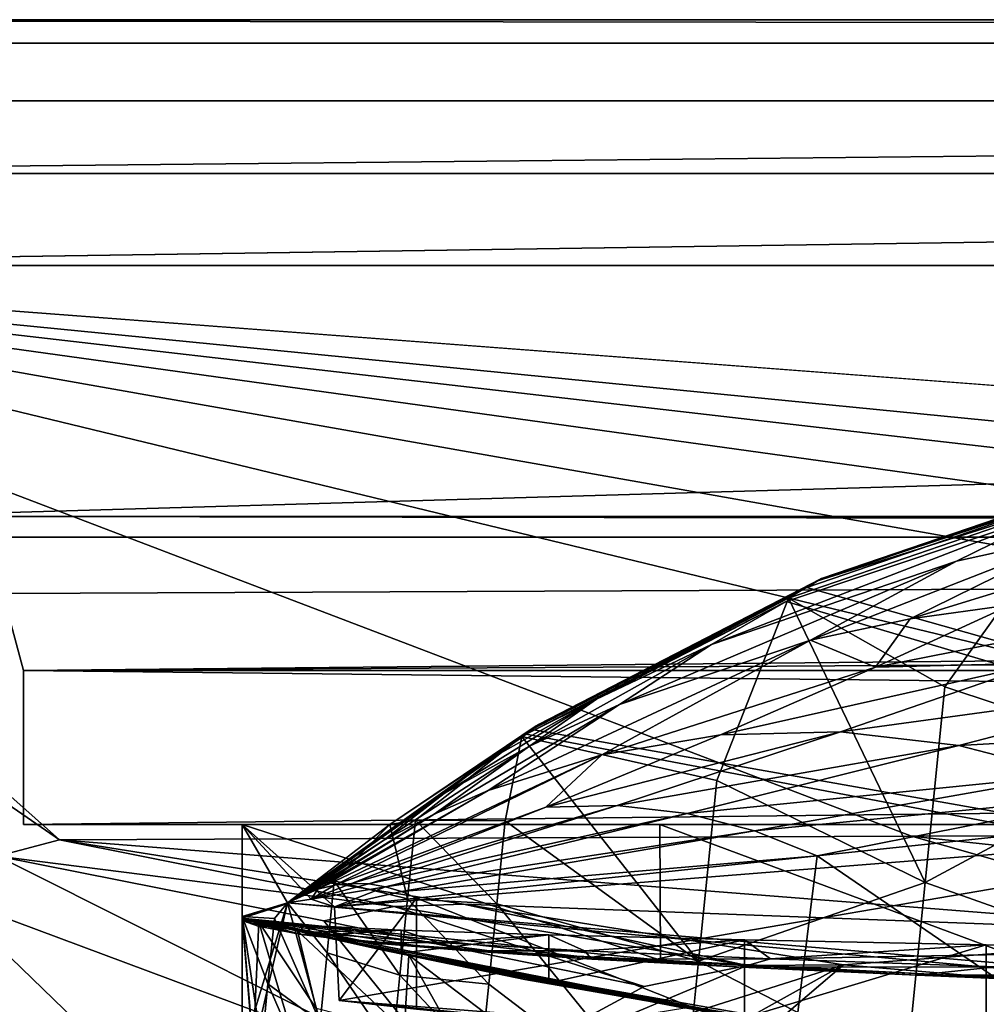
# Model space of a CAD drawing. Header units: metres. Extents: x -1004 to 0, y -808 to 0.
# Tile 34 of 146: x -943 to -880, y -64 to 0. Entities that reach past the tile are written whole.
import ezdxf

# ---------------------------------------------------------------- set-up
doc = ezdxf.new("R2010")
doc.units = ezdxf.units.M

msp = doc.modelspace()

# ---------------------------------------------------------------- linework, layer by layer
at = {"layer": 'None'}
for points in [[(-17.027203, -5.267202, 163.059998), (-987.0271, -5.267202, 163.059998), (-17.027203, -5.267202, 176.059509)], [(-987.0271, -5.267202, 163.059998), (-987.0271, -5.267202, 176.059265), (-17.027203, -5.267202, 176.059509)], [(-17.027203, -5.267202, 176.059509), (-987.0271, -5.267202, 176.059265), (-987.0271, -5.267202, 2050.060059)], [(-987.0271, -5.267202, 2063.060059), (-17.027203, -5.267202, 2063.060059), (-987.0271, -5.267202, 2050.060059)], [(-17.027203, -5.267202, 2063.060059), (-17.027203, -5.267202, 2050.060059), (-987.0271, -5.267202, 2050.060059)], [(-987.0271, -5.267202, 2050.060059), (-17.027203, -5.267202, 2050.060059), (-17.027203, -5.267202, 176.059509)], [(-953.0271, -32.2672, 2063.060059), (-17.027203, -5.267202, 2063.060059), (-987.0271, -5.267202, 2063.060059)], [(-987.0271, -5.267202, 163.059998), (-17.027203, -5.267202, 163.059998), (-953.0271, -32.2672, 163.059998)], [(-953.0271, -32.2672, 2063.060059), (-51.027081, -32.2672, 2063.060059), (-17.027203, -5.267202, 2063.060059)], [(-953.0271, -32.2672, 163.059998), (-17.027203, -5.267202, 163.059998), (-51.027081, -32.2672, 163.059998)], [(-871.638428, -29.704609, 1052.338989), (-891.488586, -36.465908, 1052.338989), (-871.153687, -29.474216, 939.653503)], [(-891.488586, -36.465908, 1052.338989), (-891.179199, -36.29105, 939.653503), (-871.153687, -29.474216, 939.653503)], [(-891.488586, -36.465908, 1052.338989), (-871.638428, -29.704609, 1052.338989), (-874.368042, -31.07576, 1218.051392)], [(-891.179199, -36.29105, 939.653503), (-872.631714, -30.217983, 763.355225), (-871.153687, -29.474216, 939.653503)], [(-892.118896, -36.872192, 763.13147), (-872.631714, -30.217983, 763.355225), (-891.179199, -36.29105, 939.653503)], [(-872.631714, -30.217983, 763.355225), (-892.118896, -36.872192, 763.13147), (-773.775024, -70.220131, 762.568176)], [(-893.327576, -37.581829, 1225.420898), (-891.488586, -36.465908, 1052.338989), (-874.368042, -31.07576, 1218.051392)], [(-893.327576, -37.581829, 1225.420898), (-874.368042, -31.07576, 1218.051392), (-883.162476, -43.331318, 1222.616211)], [(-883.162476, -43.331318, 1222.616211), (-874.368042, -31.07576, 1218.051392), (-869.300842, -47.927101, 1219.801636)], [(-893.468384, -37.789986, 1279.220337), (-875.474487, -31.764521, 1279.424438), (-898.313904, -40.592365, 1453.265259)], [(-898.313904, -40.592365, 1453.265259), (-875.474487, -31.764521, 1279.424438), (-882.400513, -35.169529, 1453.265259)], [(-783.276184, -70.478142, 1278.657349), (-875.474487, -31.764521, 1279.424438), (-893.468384, -37.789986, 1279.220337)], [(-875.474487, -31.764521, 1279.424438), (-874.098816, -33.356674, 1453.265259), (-882.400513, -35.169529, 1453.265259)], [(-948.0271, -33.606949, 2063.060059), (-56.027115, -33.606968, 2063.060059), (-953.0271, -32.2672, 2063.060059)], [(-56.027115, -33.606968, 2063.060059), (-51.027081, -32.2672, 2063.060059), (-953.0271, -32.2672, 2063.060059)], [(-51.027081, -32.2672, 163.059998), (-56.027115, -33.606968, 163.059998), (-953.0271, -32.2672, 163.059998)], [(-56.027115, -33.606968, 163.059998), (-948.0271, -33.606949, 163.059998), (-953.0271, -32.2672, 163.059998)], [(-948.0271, -33.606949, 2063.060059), (-944.366821, -37.2672, 2063.060059), (-56.027115, -33.606968, 2063.060059)], [(-56.027115, -33.606968, 163.059998), (-944.366821, -37.2672, 163.059998), (-948.0271, -33.606949, 163.059998)], [(-944.366821, -37.2672, 2063.060059), (-943.0271, -42.2672, 2063.060059), (-56.027115, -33.606968, 2063.060059)], [(-943.0271, -42.2672, 163.059998), (-944.366821, -37.2672, 163.059998), (-56.027115, -33.606968, 163.059998)], [(-56.027115, -33.606968, 2063.060059), (-943.0271, -42.2672, 2063.060059), (-59.687374, -37.267273, 2063.060059)], [(-59.687374, -37.267273, 163.059998), (-943.0271, -42.2672, 163.059998), (-56.027115, -33.606968, 163.059998)], [(-882.400513, -35.169529, 1453.265259), (-874.098816, -33.356674, 1453.265259), (-891.88385, -40.312008, 1634.25647)], [(-874.098816, -33.356674, 1453.265259), (-885.420227, -38.921398, 1634.25647), (-891.88385, -40.312008, 1634.25647)], [(-871.530457, -34.654106, 1540.657227), (-885.420227, -38.921398, 1634.25647), (-874.098816, -33.356674, 1453.265259)], [(-891.88385, -40.312008, 1634.25647), (-904.2901, -44.471645, 1634.25647), (-882.400513, -35.169529, 1453.265259)], [(-904.2901, -44.471645, 1634.25647), (-898.313904, -40.592365, 1453.265259), (-882.400513, -35.169529, 1453.265259)], [(-878.852112, -38.016354, 1634.25647), (-885.420227, -38.921398, 1634.25647), (-871.530457, -34.654106, 1540.657227)], [(-891.488586, -36.465908, 1052.338989), (-909.705933, -45.87458, 1052.338989), (-891.179199, -36.29105, 939.653503)], [(-909.705933, -45.87458, 1052.338989), (-909.560059, -45.776855, 939.653503), (-891.179199, -36.29105, 939.653503)], [(-909.560059, -45.776855, 939.653503), (-892.118896, -36.872192, 763.13147), (-891.179199, -36.29105, 939.653503)], [(-909.560059, -45.776855, 939.653503), (-910.007324, -46.099503, 762.844849), (-892.118896, -36.872192, 763.13147)], [(-773.775024, -70.220131, 762.568176), (-892.118896, -36.872192, 763.13147), (-910.007324, -46.099503, 762.844849)], [(-909.705933, -45.87458, 1052.338989), (-891.488586, -36.465908, 1052.338989), (-893.327576, -37.581829, 1225.420898)], [(-943.0271, -42.2672, 163.059998), (-943.0271, -42.2672, 2063.060059), (-944.366821, -37.2672, 163.059998)], [(-943.0271, -42.2672, 2063.060059), (-944.366821, -37.2672, 2063.060059), (-944.366821, -37.2672, 163.059998)], [(-943.0271, -42.2672, 2063.060059), (-61.027081, -42.267323, 2063.060059), (-59.687374, -37.267273, 2063.060059)], [(-59.687374, -37.267273, 163.059998), (-61.027081, -42.267323, 163.059998), (-943.0271, -42.2672, 163.059998)], [(-910.65387, -46.554379, 1236.817627), (-909.705933, -45.87458, 1052.338989), (-893.327576, -37.581829, 1225.420898)], [(-910.65387, -46.554379, 1236.817627), (-893.327576, -37.581829, 1225.420898), (-897.979309, -49.420689, 1230.280518)], [(-897.979309, -49.420689, 1230.280518), (-893.327576, -37.581829, 1225.420898), (-884.440125, -56.036221, 1226.682251)], [(-893.327576, -37.581829, 1225.420898), (-883.162476, -43.331318, 1222.616211), (-884.440125, -56.036221, 1226.682251)], [(-887.675659, -42.065689, 1731.960449), (-878.852112, -38.016354, 1634.25647), (-865.623779, -37.69347, 1634.25647)], [(-876.994202, -41.794182, 1731.960449), (-887.675659, -42.065689, 1731.960449), (-865.623779, -37.69347, 1634.25647)], [(-783.276184, -70.478142, 1278.657349), (-893.468384, -37.789986, 1279.220337), (-910.375854, -46.403618, 1278.951538)], [(-910.375854, -46.403618, 1278.951538), (-893.468384, -37.789986, 1279.220337), (-905.802856, -44.126198, 1453.265259)], [(-905.802856, -44.126198, 1453.265259), (-893.468384, -37.789986, 1279.220337), (-898.313904, -40.592365, 1453.265259)], [(-885.420227, -38.921398, 1634.25647), (-878.852112, -38.016354, 1634.25647), (-887.675659, -42.065689, 1731.960449)], [(-891.88385, -40.312008, 1634.25647), (-885.420227, -38.921398, 1634.25647), (-887.675659, -42.065689, 1731.960449)], [(-905.454346, -47.743015, 1829.659912), (-912.834229, -50.076942, 1829.660034), (-891.88385, -40.312008, 1634.25647)], [(-912.834229, -50.076942, 1829.660034), (-904.2901, -44.471645, 1634.25647), (-891.88385, -40.312008, 1634.25647)], [(-904.2901, -44.471645, 1634.25647), (-910.139771, -47.184059, 1634.25647), (-898.313904, -40.592365, 1453.265259)], [(-910.139771, -47.184059, 1634.25647), (-905.802856, -44.126198, 1453.265259), (-898.313904, -40.592365, 1453.265259)], [(-905.454346, -47.743015, 1829.659912), (-891.88385, -40.312008, 1634.25647), (-887.675659, -42.065689, 1731.960449)], [(-905.454346, -47.743015, 1829.659912), (-887.675659, -42.065689, 1731.960449), (-897.744507, -46.450539, 1829.659912)], [(-897.744507, -46.450539, 1829.659912), (-887.675659, -42.065689, 1731.960449), (-876.994202, -41.794182, 1731.960449)], [(-897.744507, -46.450539, 1829.659912), (-876.994202, -41.794182, 1731.960449), (-889.929565, -46.253555, 1829.659912)], [(-876.994202, -41.794182, 1731.960449), (-866.496887, -43.052418, 1731.960571), (-889.929565, -46.253555, 1829.659912)], [(-943.0271, -42.2672, 2063.060059), (-943.0271, -52.26717, 2063.060059), (-61.027081, -42.267323, 2063.060059)], [(-61.027081, -42.267323, 163.059998), (-61.026958, -52.26717, 163.059998), (-943.0271, -42.2672, 163.059998)], [(-943.0271, -42.2672, 163.059998), (-61.026958, -52.26717, 163.059998), (-943.0271, -52.26717, 163.059998)], [(-943.0271, -52.26717, 2063.060059), (-943.0271, -42.2672, 2063.060059), (-943.0271, -52.26717, 163.059998)], [(-943.0271, -42.2672, 2063.060059), (-943.0271, -42.2672, 163.059998), (-943.0271, -52.26717, 163.059998)], [(-943.0271, -52.26717, 2063.060059), (-61.026958, -52.26717, 2063.060059), (-61.027081, -42.267323, 2063.060059)], [(-889.929565, -46.253555, 1829.659912), (-866.496887, -43.052418, 1731.960571), (-882.240662, -47.141766, 1829.660034)], [(-884.440125, -56.036221, 1226.682251), (-883.162476, -43.331318, 1222.616211), (-869.300842, -47.927101, 1219.801636)], [(-882.240662, -47.141766, 1829.660034), (-866.496887, -43.052418, 1731.960571), (-856.495056, -45.732166, 1731.960693)], [(-915.70105, -50.270897, 1634.25647), (-912.910706, -48.144794, 1453.265259), (-905.802856, -44.126198, 1453.265259)], [(-905.802856, -44.126198, 1453.265259), (-910.139771, -47.184059, 1634.25647), (-915.70105, -50.270897, 1634.25647)], [(-912.910706, -48.144794, 1453.265259), (-910.375854, -46.403618, 1278.951538), (-905.802856, -44.126198, 1453.265259)], [(-912.834229, -50.076942, 1829.660034), (-916.337158, -51.601444, 1829.660034), (-904.2901, -44.471645, 1634.25647)], [(-916.337158, -51.601444, 1829.660034), (-910.139771, -47.184059, 1634.25647), (-904.2901, -44.471645, 1634.25647)], [(-909.705933, -45.87458, 1052.338989), (-925.867615, -57.367516, 762.510254), (-909.560059, -45.776855, 939.653503)], [(-925.867615, -57.367516, 762.510254), (-910.007324, -46.099503, 762.844849), (-909.560059, -45.776855, 939.653503)], [(-919.221069, -52.272526, 1245.615967), (-925.867615, -57.367516, 1256.07312), (-909.705933, -45.87458, 1052.338989)], [(-925.867615, -57.367516, 1256.07312), (-925.867615, -57.367516, 762.510254), (-909.705933, -45.87458, 1052.338989)], [(-910.65387, -46.554379, 1236.817627), (-919.221069, -52.272526, 1245.615967), (-909.705933, -45.87458, 1052.338989)], [(-856.495056, -45.732166, 1731.960693), (-874.8927, -49.043041, 1829.660156), (-882.240662, -47.141766, 1829.660034)], [(-910.007324, -46.099503, 762.844849), (-925.867615, -57.367516, 762.510254), (-773.775024, -70.220131, 762.568176)], [(-925.867615, -57.367516, 1278.625366), (-783.276184, -70.478142, 1278.657349), (-910.375854, -46.403618, 1278.951538)], [(-925.867615, -57.367516, 1278.625366), (-910.375854, -46.403618, 1278.951538), (-912.910706, -48.144794, 1453.265259)], [(-919.221069, -52.272526, 1245.615967), (-910.65387, -46.554379, 1236.817627), (-917.564575, -52.001438, 1243.96936)], [(-917.564575, -52.001438, 1243.96936), (-910.65387, -46.554379, 1236.817627), (-911.725647, -52.02964, 1239.2854)], [(-910.65387, -46.554379, 1236.817627), (-899.158569, -61.147278, 1235.195801), (-911.725647, -52.02964, 1239.2854)], [(-899.158569, -61.147278, 1235.195801), (-910.65387, -46.554379, 1236.817627), (-897.979309, -49.420689, 1230.280518)], [(-909.082764, -51.141449, 1927.359497), (-889.929565, -46.253555, 1829.659912), (-904.455017, -51.044762, 1927.359497)], [(-897.744507, -46.450539, 1829.659912), (-889.929565, -46.253555, 1829.659912), (-909.082764, -51.141449, 1927.359497)], [(-909.082764, -51.141449, 1927.359497), (-905.454346, -47.743015, 1829.659912), (-897.744507, -46.450539, 1829.659912)], [(-904.455017, -51.044762, 1927.359497), (-889.929565, -46.253555, 1829.659912), (-882.240662, -47.141766, 1829.660034)], [(-910.139771, -47.184059, 1634.25647), (-916.337158, -51.601444, 1829.660034), (-919.686768, -53.340626, 1829.660156)], [(-910.139771, -47.184059, 1634.25647), (-919.686768, -53.340626, 1829.660156), (-915.70105, -50.270897, 1634.25647)], [(-882.240662, -47.141766, 1829.660034), (-899.89917, -51.569859, 1927.359619), (-904.455017, -51.044762, 1927.359497)], [(-874.8927, -49.043041, 1829.660156), (-899.89917, -51.569859, 1927.359619), (-882.240662, -47.141766, 1829.660034)], [(-922.830383, -56.2229, 2025.059082), (-923.909424, -56.479961, 2025.059204), (-905.454346, -47.743015, 1829.659912)], [(-923.909424, -56.479961, 2025.059204), (-912.834229, -50.076942, 1829.660034), (-905.454346, -47.743015, 1829.659912)], [(-922.830383, -56.2229, 2025.059082), (-905.454346, -47.743015, 1829.659912), (-909.082764, -51.141449, 1927.359497)], [(-884.440125, -56.036221, 1226.682251), (-869.300842, -47.927101, 1219.801636), (-870.610107, -60.946262, 1224.271973)], [(-925.828735, -57.41428, 1453.266602), (-925.867615, -57.367516, 1278.625366), (-912.910706, -48.144794, 1453.265259)], [(-925.830811, -57.411781, 1540.656372), (-912.910706, -48.144794, 1453.265259), (-915.70105, -50.270897, 1634.25647)], [(-925.830811, -57.411781, 1540.656372), (-925.828735, -57.41428, 1453.266602), (-912.910706, -48.144794, 1453.265259)], [(-874.8927, -49.043041, 1829.660156), (-895.53479, -52.67757, 1927.359619), (-899.89917, -51.569859, 1927.359619)], [(-871.404663, -50.3367, 1829.660278), (-895.53479, -52.67757, 1927.359619), (-874.8927, -49.043041, 1829.660156)], [(-899.158569, -61.147278, 1235.195801), (-897.979309, -49.420689, 1230.280518), (-884.440125, -56.036221, 1226.682251)], [(-919.686768, -53.340626, 1829.660156), (-925.839111, -57.401924, 1634.25647), (-915.70105, -50.270897, 1634.25647)], [(-925.839111, -57.401924, 1634.25647), (-925.833069, -57.409103, 1585.268311), (-915.70105, -50.270897, 1634.25647)], [(-915.70105, -50.270897, 1634.25647), (-925.833069, -57.409103, 1585.268311), (-925.831116, -57.411423, 1562.071289)], [(-925.831116, -57.411423, 1562.071289), (-925.830811, -57.411781, 1540.656372), (-915.70105, -50.270897, 1634.25647)], [(-923.909424, -56.479961, 2025.059204), (-924.42804, -56.658363, 2025.059204), (-912.834229, -50.076942, 1829.660034)], [(-924.42804, -56.658363, 2025.059204), (-916.337158, -51.601444, 1829.660034), (-912.834229, -50.076942, 1829.660034)], [(-871.404663, -50.3367, 1829.660278), (-891.463135, -54.301071, 1927.359741), (-895.53479, -52.67757, 1927.359619)], [(-868.06604, -51.834335, 1829.660278), (-891.463135, -54.301071, 1927.359741), (-871.404663, -50.3367, 1829.660278)], [(-921.717407, -56.108017, 2025.059082), (-922.830383, -56.2229, 2025.059082), (-909.082764, -51.141449, 1927.359497)], [(-904.455017, -51.044762, 1927.359497), (-920.59906, -56.140129, 2025.05896), (-921.717407, -56.108017, 2025.059082)], [(-921.717407, -56.108017, 2025.059082), (-909.082764, -51.141449, 1927.359497), (-904.455017, -51.044762, 1927.359497)], [(-899.89917, -51.569859, 1927.359619), (-920.59906, -56.140129, 2025.05896), (-904.455017, -51.044762, 1927.359497)], [(-916.337158, -51.601444, 1829.660034), (-924.928894, -56.867413, 2025.059204), (-919.686768, -53.340626, 1829.660156)], [(-924.42804, -56.658363, 2025.059204), (-924.928894, -56.867413, 2025.059204), (-916.337158, -51.601444, 1829.660034)], [(-899.89917, -51.569859, 1927.359619), (-919.503906, -56.316544, 2025.05896), (-920.59906, -56.140129, 2025.05896)], [(-895.53479, -52.67757, 1927.359619), (-919.503906, -56.316544, 2025.05896), (-899.89917, -51.569859, 1927.359619)], [(-782.598877, -52.26717, 2039.088379), (-481.596069, -52.26717, 2033.802246), (-943.0271, -52.26717, 2063.060059)], [(-481.596069, -52.26717, 2033.802246), (-428.863464, -52.26717, 2035.059937), (-943.0271, -52.26717, 2063.060059)], [(-943.0271, -52.26717, 2063.060059), (-428.863464, -52.26717, 2035.059937), (-61.026958, -52.26717, 2063.060059)], [(-901.685364, -52.26717, 201.470932), (-928.818237, -52.26717, 208.034576), (-943.0271, -52.26717, 163.059998)], [(-928.818237, -52.26717, 208.034576), (-928.818237, -52.26717, 661.559753), (-943.0271, -52.26717, 163.059998)], [(-943.0271, -52.26717, 163.059998), (-928.818237, -52.26717, 661.559753), (-943.0271, -52.26717, 2063.060059)], [(-928.818237, -52.26717, 661.559753), (-928.818237, -52.26717, 2045.059814), (-943.0271, -52.26717, 2063.060059)], [(-943.0271, -52.26717, 2063.060059), (-928.818237, -52.26717, 2045.059814), (-855.607971, -52.26717, 2044.407715)], [(-61.026958, -52.26717, 163.059998), (-407.772705, -52.26717, 179.05925), (-943.0271, -52.26717, 163.059998)], [(-407.772705, -52.26717, 179.05925), (-428.346069, -52.26717, 179.737396), (-943.0271, -52.26717, 163.059998)], [(-943.0271, -52.26717, 163.059998), (-428.346069, -52.26717, 179.737396), (-449.178162, -52.26717, 181.812668)], [(-449.178162, -52.26717, 181.812668), (-470.251709, -52.26717, 185.372299), (-943.0271, -52.26717, 163.059998)], [(-470.251709, -52.26717, 185.372299), (-763.151001, -52.26717, 196.518036), (-943.0271, -52.26717, 163.059998)], [(-943.0271, -52.26717, 163.059998), (-763.151001, -52.26717, 196.518036), (-790.978271, -52.26717, 194.345261)], [(-790.978271, -52.26717, 194.345261), (-801.491638, -52.26717, 193.822479), (-943.0271, -52.26717, 163.059998)], [(-801.491638, -52.26717, 193.822479), (-818.775513, -52.26717, 193.498016), (-943.0271, -52.26717, 163.059998)], [(-943.0271, -52.26717, 163.059998), (-818.775513, -52.26717, 193.498016), (-846.492188, -52.26717, 194.364212)], [(-846.492188, -52.26717, 194.364212), (-874.227417, -52.26717, 196.990601), (-943.0271, -52.26717, 163.059998)], [(-874.227417, -52.26717, 196.990601), (-901.685364, -52.26717, 201.470932), (-943.0271, -52.26717, 163.059998)], [(-855.607971, -52.26717, 2044.407715), (-782.598877, -52.26717, 2039.088379), (-943.0271, -52.26717, 2063.060059)], [(-928.818237, -58.369823, 211.056656), (-928.818237, -52.26717, 208.034576), (-901.635925, -61.088501, 205.401947)], [(-928.818237, -52.26717, 208.034576), (-901.685364, -52.26717, 201.470932), (-901.635925, -61.088501, 205.401947)], [(-928.818237, -52.26717, 661.559753), (-928.818237, -58.369823, 661.559753), (-928.817993, -58.256733, 762.479431)], [(-928.817993, -58.256733, 762.479431), (-928.817993, -58.256733, 1263.797241), (-928.818237, -52.26717, 661.559753)], [(-928.817993, -58.256733, 1263.797241), (-928.818237, -52.26717, 2045.059814), (-928.818237, -52.26717, 661.559753)], [(-928.818237, -58.256737, 2044.003784), (-928.818237, -52.26717, 2045.059814), (-928.817993, -58.256733, 1263.797241)], [(-925.867737, -57.367462, 2044.160522), (-924.326233, -57.121471, 2044.228638), (-928.818237, -52.26717, 2045.059814)], [(-924.326233, -57.121471, 2044.228638), (-922.820313, -57.623161, 2044.115356), (-928.818237, -52.26717, 2045.059814)], [(-928.818237, -52.26717, 2045.059814), (-922.820313, -57.623161, 2044.115356), (-855.607971, -52.26717, 2044.407715)], [(-928.818237, -52.26717, 2045.059814), (-928.818237, -58.256737, 2044.003784), (-925.867737, -57.367462, 2044.160522)], [(-928.818237, -58.369823, 661.559753), (-928.818237, -52.26717, 661.559753), (-928.818237, -58.369823, 654.938782)], [(-928.818237, -52.26717, 661.559753), (-928.818237, -58.369823, 653.515686), (-928.818237, -58.369823, 654.938782)], [(-928.818237, -58.369823, 211.056656), (-928.818237, -58.369823, 322.105194), (-928.818237, -52.26717, 208.034576)], [(-928.818237, -58.369823, 322.105194), (-928.818237, -58.369823, 433.153748), (-928.818237, -52.26717, 208.034576)], [(-928.818237, -52.26717, 208.034576), (-928.818237, -58.369823, 433.153748), (-928.818237, -52.26717, 661.559753)], [(-928.818237, -58.369823, 433.153748), (-928.818237, -58.369823, 488.678009), (-928.818237, -52.26717, 661.559753)], [(-928.818237, -52.26717, 661.559753), (-928.818237, -58.369823, 488.678009), (-928.818237, -58.369823, 544.202271)], [(-928.818237, -58.369823, 544.202271), (-928.818237, -58.369823, 599.726563), (-928.818237, -52.26717, 661.559753)], [(-928.818237, -58.369823, 599.726563), (-928.818237, -58.369823, 627.488708), (-928.818237, -52.26717, 661.559753)], [(-928.818237, -52.26717, 661.559753), (-928.818237, -58.369823, 627.488708), (-928.818237, -58.369823, 641.369751)], [(-928.818237, -58.369823, 641.369751), (-928.818237, -58.369823, 648.310303), (-928.818237, -52.26717, 661.559753)], [(-928.818237, -58.369823, 648.310303), (-928.818237, -58.369823, 651.780579), (-928.818237, -52.26717, 661.559753)], [(-928.818237, -52.26717, 661.559753), (-928.818237, -58.369823, 651.780579), (-928.818237, -58.369823, 653.515686)], [(-925.867615, -57.367516, 1256.07312), (-919.221069, -52.272526, 1245.615967), (-922.836121, -55.942902, 1251.088013)], [(-919.221069, -52.272526, 1245.615967), (-918.078186, -57.109047, 1246.497681), (-922.836121, -55.942902, 1251.088013)], [(-922.820313, -57.623161, 2044.115356), (-922.522766, -63.709461, 2043.042114), (-855.607971, -52.26717, 2044.407715)], [(-855.607971, -52.26717, 2044.407715), (-922.522766, -63.709461, 2043.042114), (-852.293396, -69.142151, 2041.302856)], [(-918.078186, -57.109047, 1246.497681), (-919.221069, -52.272526, 1245.615967), (-917.564575, -52.001438, 1243.96936)], [(-918.078186, -57.109047, 1246.497681), (-917.564575, -52.001438, 1243.96936), (-912.267578, -57.418598, 1241.788574)], [(-917.564575, -52.001438, 1243.96936), (-911.725647, -52.02964, 1239.2854), (-912.267578, -57.418598, 1241.788574)], [(-911.725647, -52.02964, 1239.2854), (-899.158569, -61.147278, 1235.195801), (-912.267578, -57.418598, 1241.788574)], [(-901.635925, -61.088501, 205.401947), (-901.685364, -52.26717, 201.470932), (-874.087219, -62.515808, 201.244476)], [(-901.685364, -52.26717, 201.470932), (-874.227417, -52.26717, 196.990601), (-874.087219, -62.515808, 201.244476)], [(-891.463135, -54.301071, 1927.359741), (-868.06604, -51.834335, 1829.660278), (-870.688416, -68.505379, 1841.093872)], [(-895.53479, -52.67757, 1927.359619), (-918.458557, -56.627403, 2025.05896), (-919.503906, -56.316544, 2025.05896)], [(-891.463135, -54.301071, 1927.359741), (-918.458557, -56.627403, 2025.05896), (-895.53479, -52.67757, 1927.359619)], [(-924.928894, -56.867413, 2025.059204), (-925.867432, -57.36787, 2025.059326), (-919.686768, -53.340626, 1829.660156)], [(-925.867432, -57.36787, 2025.059326), (-925.839111, -57.401924, 1634.25647), (-919.686768, -53.340626, 1829.660156)], [(-891.463135, -54.301071, 1927.359741), (-917.485474, -57.056953, 2025.05896), (-918.458557, -56.627403, 2025.05896)], [(-893.000244, -66.756538, 1933.362671), (-917.485474, -57.056953, 2025.05896), (-891.463135, -54.301071, 1927.359741)], [(-893.000244, -66.756538, 1933.362671), (-891.463135, -54.301071, 1927.359741), (-870.688416, -68.505379, 1841.093872)], [(-925.867615, -57.367516, 1256.07312), (-922.836121, -55.942902, 1251.088013), (-923.306213, -60.617924, 1253.873413)], [(-920.59906, -56.140129, 2025.05896), (-924.326233, -57.121471, 2044.228638), (-921.717407, -56.108017, 2025.059082)], [(-921.717407, -56.108017, 2025.059082), (-924.326233, -57.121471, 2044.228638), (-922.830383, -56.2229, 2025.059082)], [(-919.503906, -56.316544, 2025.05896), (-924.326233, -57.121471, 2044.228638), (-920.59906, -56.140129, 2025.05896)], [(-924.326233, -57.121471, 2044.228638), (-923.909424, -56.479961, 2025.059204), (-922.830383, -56.2229, 2025.059082)], [(-923.306213, -60.617924, 1253.873413), (-922.836121, -55.942902, 1251.088013), (-918.575806, -62.056973, 1249.331421)], [(-922.836121, -55.942902, 1251.088013), (-918.078186, -57.109047, 1246.497681), (-918.575806, -62.056973, 1249.331421)], [(-899.158569, -61.147278, 1235.195801), (-884.440125, -56.036221, 1226.682251), (-885.658936, -68.15609, 1232.253174)], [(-885.658936, -68.15609, 1232.253174), (-884.440125, -56.036221, 1226.682251), (-870.610107, -60.946262, 1224.271973)], [(-924.326233, -57.121471, 2044.228638), (-925.867737, -57.367462, 2044.160522), (-923.909424, -56.479961, 2025.059204)], [(-925.867737, -57.367462, 2044.160522), (-924.42804, -56.658363, 2025.059204), (-923.909424, -56.479961, 2025.059204)], [(-924.42804, -56.658363, 2025.059204), (-925.867737, -57.367462, 2044.160522), (-924.928894, -56.867413, 2025.059204)], [(-925.867737, -57.367462, 2044.160522), (-925.867432, -57.36787, 2025.059326), (-924.928894, -56.867413, 2025.059204)], [(-919.503906, -56.316544, 2025.05896), (-922.820313, -57.623161, 2044.115356), (-924.326233, -57.121471, 2044.228638)], [(-918.458557, -56.627403, 2025.05896), (-922.820313, -57.623161, 2044.115356), (-919.503906, -56.316544, 2025.05896)], [(-918.458557, -56.627403, 2025.05896), (-917.490723, -57.066193, 2025.059814), (-922.820313, -57.623161, 2044.115356)], [(-917.485474, -57.056953, 2025.05896), (-917.490723, -57.066193, 2025.059814), (-918.458557, -56.627403, 2025.05896)], [(-928.818237, -58.256737, 2044.003784), (-925.867432, -57.36787, 2025.059326), (-925.867737, -57.367462, 2044.160522)], [(-928.818237, -58.369823, 1278.591553), (-928.818237, -67.039001, 1278.365601), (-925.867615, -57.367516, 1278.625366)], [(-928.818237, -67.039001, 1278.365601), (-783.276184, -70.478142, 1278.657349), (-925.867615, -57.367516, 1278.625366)], [(-925.867615, -57.367516, 1278.625366), (-925.828735, -57.41428, 1453.266602), (-928.818237, -58.369823, 1278.591553)], [(-925.839111, -57.401924, 1634.25647), (-925.867432, -57.36787, 2025.059326), (-928.818237, -58.256737, 2044.003784)], [(-925.833069, -57.409103, 1585.268311), (-925.839111, -57.401924, 1634.25647), (-928.818237, -58.369823, 1278.591553)], [(-928.818237, -58.369823, 1278.591553), (-925.839111, -57.401924, 1634.25647), (-928.818237, -58.256737, 2044.003784)], [(-925.831116, -57.411423, 1562.071289), (-925.833069, -57.409103, 1585.268311), (-928.818237, -58.369823, 1278.591553)], [(-928.818237, -58.369823, 1278.591553), (-925.830811, -57.411781, 1540.656372), (-925.831116, -57.411423, 1562.071289)], [(-925.828735, -57.41428, 1453.266602), (-925.830811, -57.411781, 1540.656372), (-928.818237, -58.369823, 1278.591553)], [(-925.867615, -57.367516, 762.510254), (-925.867615, -57.367516, 1256.07312), (-928.817993, -58.256733, 762.479431)], [(-925.867615, -57.367516, 1256.07312), (-928.817993, -58.256733, 1263.797241), (-928.817993, -58.256733, 762.479431)], [(-925.867615, -57.367516, 762.510254), (-928.817993, -58.256733, 762.479431), (-928.085938, -66.877319, 762.256714)], [(-928.817993, -58.256733, 1263.797241), (-925.867615, -57.367516, 1256.07312), (-926.715332, -58.384823, 1258.106567)], [(-925.867615, -57.367516, 762.510254), (-928.085938, -66.877319, 762.256714), (-773.775024, -70.220131, 762.568176)], [(-926.715332, -58.384823, 1258.106567), (-925.867615, -57.367516, 1256.07312), (-923.758789, -65.118202, 1256.939575)], [(-923.758789, -65.118202, 1256.939575), (-925.867615, -57.367516, 1256.07312), (-923.306213, -60.617924, 1253.873413)], [(-922.522766, -63.709461, 2043.042114), (-922.820313, -57.623161, 2044.115356), (-917.490723, -57.066193, 2025.059814)], [(-917.490723, -64.268204, 2025.059814), (-922.522766, -63.709461, 2043.042114), (-917.490723, -57.066193, 2025.059814)], [(-918.575806, -62.056973, 1249.331421), (-918.078186, -57.109047, 1246.497681), (-912.793457, -62.648281, 1244.614136)], [(-918.078186, -57.109047, 1246.497681), (-912.267578, -57.418598, 1241.788574), (-912.793457, -62.648281, 1244.614136)], [(-917.490723, -57.066193, 2025.059814), (-917.485474, -57.056953, 2025.05896), (-893.000244, -66.756538, 1933.362671)], [(-917.490723, -64.268204, 2025.059814), (-917.490723, -57.066193, 2025.059814), (-893.000244, -66.756538, 1933.362671)], [(-912.793457, -62.648281, 1244.614136), (-912.267578, -57.418598, 1241.788574), (-900.269958, -72.19928, 1241.495239)], [(-912.267578, -57.418598, 1241.788574), (-899.158569, -61.147278, 1235.195801), (-900.269958, -72.19928, 1241.495239)], [(-928.828857, -58.368828, 750.049561), (-928.09668, -66.859627, 750.049561), (-928.817993, -58.256733, 762.479431)], [(-928.817993, -58.256733, 762.479431), (-928.818604, -58.369869, 664.865356), (-928.828857, -58.368828, 750.049561)], [(-927.728027, -58.621269, 744.493774), (-928.828857, -58.368828, 750.049561), (-924.241577, -59.424858, 664.83783)], [(-924.241577, -59.424858, 664.83783), (-928.828857, -58.368828, 750.049561), (-928.818604, -58.369869, 664.865356)], [(-928.828857, -58.368828, 750.049561), (-927.728027, -58.621269, 744.493774), (-928.09668, -66.859627, 750.049561)], [(-928.818237, -58.369823, 661.559753), (-928.818604, -58.369869, 664.865356), (-928.817993, -58.256733, 762.479431)], [(-924.241577, -59.424858, 664.83783), (-928.818604, -58.369869, 664.865356), (-928.818237, -58.369823, 661.559753)], [(-928.818237, -58.369823, 1278.591553), (-928.818237, -58.256737, 2044.003784), (-928.817993, -58.256733, 1263.797241)], [(-928.817993, -58.256733, 1263.797241), (-928.818237, -67.039001, 1267.624634), (-928.818237, -58.369823, 1278.591553)], [(-928.818237, -67.039001, 1267.624634), (-928.817993, -58.256733, 1263.797241), (-927.551208, -66.696701, 1264.24353)], [(-928.818237, -67.039001, 1267.624634), (-928.818237, -67.039001, 1278.365601), (-928.818237, -58.369823, 1278.591553)], [(-928.818237, -58.369823, 654.938782), (-928.818237, -58.369823, 653.515686), (-928.789734, -58.376774, 654.6026)], [(-928.818237, -58.369823, 653.515686), (-928.802917, -58.370911, 653.453552), (-928.789734, -58.376774, 654.6026)], [(-928.796204, -58.387623, 651.6427), (-928.818237, -58.369823, 648.310303), (-928.777527, -58.421043, 648.021057)], [(-928.777527, -58.421043, 648.021057), (-928.818237, -58.369823, 648.310303), (-928.818237, -58.369823, 641.369751)], [(-928.818237, -58.369823, 653.515686), (-928.818237, -58.369823, 651.780579), (-928.802917, -58.370911, 653.453552)], [(-928.818237, -58.369823, 651.780579), (-928.796204, -58.387623, 651.6427), (-928.802917, -58.370911, 653.453552)], [(-928.818237, -58.369823, 651.780579), (-928.818237, -58.369823, 648.310303), (-928.796204, -58.387623, 651.6427)], [(-928.777527, -58.421043, 648.021057), (-928.818237, -58.369823, 641.369751), (-928.71936, -58.487888, 640.778015)], [(-928.818237, -58.369823, 641.369751), (-928.818237, -58.369823, 627.488708), (-928.71936, -58.487888, 640.778015)], [(-928.71936, -58.487888, 640.778015), (-928.818237, -58.369823, 627.488708), (-928.519592, -58.621567, 626.294006)], [(-928.818237, -58.369823, 627.488708), (-928.818237, -58.369823, 599.726563), (-928.519592, -58.621567, 626.294006)], [(-928.519592, -58.621567, 626.294006), (-928.818237, -58.369823, 599.726563), (-927.786987, -58.888844, 597.339539)], [(-928.818237, -58.369823, 599.726563), (-928.818237, -58.369823, 544.202271), (-927.786987, -58.888844, 597.339539)], [(-927.786987, -58.888844, 597.339539), (-928.818237, -58.369823, 544.202271), (-924.992615, -59.42281, 539.531677)], [(-928.818237, -58.369823, 544.202271), (-928.818237, -58.369823, 488.678009), (-924.992615, -59.42281, 539.531677)], [(-924.992615, -59.42281, 539.531677), (-928.818237, -58.369823, 488.678009), (-920.43457, -59.95549, 481.946411)], [(-928.818237, -58.369823, 488.678009), (-921.571472, -59.777386, 428.519348), (-920.43457, -59.95549, 481.946411)], [(-928.818237, -58.369823, 488.678009), (-928.818237, -58.369823, 433.153748), (-921.571472, -59.777386, 428.519348)], [(-928.818237, -58.369823, 433.153748), (-917.579773, -60.128395, 372.243011), (-921.571472, -59.777386, 428.519348)], [(-928.818237, -58.369823, 433.153748), (-928.818237, -58.369823, 322.105194), (-917.579773, -60.128395, 372.243011)], [(-928.818237, -58.369823, 322.105194), (-912.740051, -60.477859, 316.233032), (-917.579773, -60.128395, 372.243011)], [(-912.740051, -60.477859, 316.233032), (-928.818237, -58.369823, 322.105194), (-907.069885, -60.825478, 260.53949)], [(-928.818237, -58.369823, 322.105194), (-928.818237, -58.369823, 211.056656), (-907.069885, -60.825478, 260.53949)], [(-907.069885, -60.825478, 260.53949), (-928.818237, -58.369823, 211.056656), (-901.635925, -61.088501, 205.401947)], [(-928.818237, -58.369823, 654.938782), (-928.789734, -58.376774, 654.6026), (-910.445374, -62.33287, 664.761841)], [(-910.445374, -62.33287, 664.761841), (-919.652039, -60.437534, 664.81134), (-928.818237, -58.369823, 654.938782)], [(-919.652039, -60.437534, 664.81134), (-928.818237, -58.369823, 661.559753), (-928.818237, -58.369823, 654.938782)], [(-919.652039, -60.437534, 664.81134), (-924.241577, -59.424858, 664.83783), (-928.818237, -58.369823, 661.559753)], [(-928.09668, -66.859627, 750.049561), (-928.085938, -66.877319, 762.256714), (-928.817993, -58.256733, 762.479431)], [(-927.551208, -66.696701, 1264.24353), (-928.817993, -58.256733, 1263.797241), (-927.142639, -62.634193, 1261.050537)], [(-928.817993, -58.256733, 1263.797241), (-926.715332, -58.384823, 1258.106567), (-927.142639, -62.634193, 1261.050537)], [(-928.789734, -58.376774, 654.6026), (-928.802917, -58.370911, 653.453552), (-928.771301, -58.381115, 653.667236)], [(-928.802917, -58.370911, 653.453552), (-928.796204, -58.387623, 651.6427), (-928.771301, -58.381115, 653.667236)], [(-928.771301, -58.381115, 653.667236), (-928.796204, -58.387623, 651.6427), (-928.777527, -58.421043, 648.021057)], [(-928.789734, -58.376774, 654.6026), (-928.771301, -58.381115, 653.667236), (-910.445374, -62.33287, 664.761841)], [(-928.777527, -58.421043, 648.021057), (-928.71936, -58.487888, 640.778015), (-928.771301, -58.381115, 653.667236)], [(-927.218262, -58.879475, 596.433411), (-928.279846, -58.496197, 628.749451), (-928.771301, -58.381115, 653.667236)], [(-928.279846, -58.496197, 628.749451), (-928.452087, -58.456234, 637.479309), (-928.771301, -58.381115, 653.667236)], [(-928.71936, -58.487888, 640.778015), (-928.519592, -58.621567, 626.294006), (-928.771301, -58.381115, 653.667236)], [(-928.519592, -58.621567, 626.294006), (-927.218262, -58.879475, 596.433411), (-928.771301, -58.381115, 653.667236)], [(-910.445374, -62.33287, 664.761841), (-928.771301, -58.381115, 653.667236), (-891.932373, -65.597656, 664.676575)], [(-928.771301, -58.381115, 653.667236), (-928.452087, -58.456234, 637.479309), (-891.932373, -65.597656, 664.676575)], [(-927.786987, -58.888844, 597.339539), (-927.218262, -58.879475, 596.433411), (-928.519592, -58.621567, 626.294006)], [(-891.932373, -65.597656, 664.676575), (-928.452087, -58.456234, 637.479309), (-928.279846, -58.496197, 628.749451)], [(-924.93158, -59.260029, 573.551392), (-928.279846, -58.496197, 628.749451), (-924.933044, -58.815586, 573.570435)], [(-924.933044, -58.815586, 573.570435), (-928.279846, -58.496197, 628.749451), (-927.218262, -58.879475, 596.433411)], [(-928.279846, -58.496197, 628.749451), (-924.93158, -59.260029, 573.551392), (-891.932373, -65.597656, 664.676575)], [(-927.728027, -58.621269, 744.493774), (-924.531433, -69.41909, 745.470581), (-928.09668, -66.859627, 750.049561)], [(-925.231628, -59.188671, 739.936157), (-927.728027, -58.621269, 744.493774), (-919.652039, -60.437534, 664.81134)], [(-919.652039, -60.437534, 664.81134), (-927.728027, -58.621269, 744.493774), (-924.241577, -59.424858, 664.83783)], [(-924.531433, -69.41909, 745.470581), (-927.728027, -58.621269, 744.493774), (-924.016968, -64.229713, 741.200562)], [(-927.728027, -58.621269, 744.493774), (-925.231628, -59.188671, 739.936157), (-924.016968, -64.229713, 741.200562)], [(-922.975464, -59.412403, 537.772766), (-924.933044, -58.815586, 573.570435), (-927.218262, -58.879475, 596.433411)], [(-927.142639, -62.634193, 1261.050537), (-926.715332, -58.384823, 1258.106567), (-923.758789, -65.118202, 1256.939575)], [(-918.486389, -59.134487, 518.474976), (-924.93158, -59.260029, 573.551392), (-924.933044, -58.815586, 573.570435)], [(-918.486389, -59.134487, 518.474976), (-924.933044, -58.815586, 573.570435), (-922.975464, -59.412403, 537.772766)], [(-927.786987, -58.888844, 597.339539), (-924.992615, -59.42281, 539.531677), (-927.218262, -58.879475, 596.433411)], [(-924.992615, -59.42281, 539.531677), (-922.975464, -59.412403, 537.772766), (-927.218262, -58.879475, 596.433411)], [(-917.988342, -60.763275, 732.576111), (-925.231628, -59.188671, 739.936157), (-910.445374, -62.33287, 664.761841)], [(-910.445374, -62.33287, 664.761841), (-925.231628, -59.188671, 739.936157), (-919.652039, -60.437534, 664.81134)], [(-924.016968, -64.229713, 741.200562), (-925.231628, -59.188671, 739.936157), (-918.29657, -65.67765, 735.875305)], [(-925.231628, -59.188671, 739.936157), (-917.988342, -60.763275, 732.576111), (-918.29657, -65.67765, 735.875305)], [(-922.975464, -59.412403, 537.772766), (-924.992615, -59.42281, 539.531677), (-920.43457, -59.95549, 481.946411)], [(-918.484192, -60.642735, 518.447937), (-924.93158, -59.260029, 573.551392), (-918.486389, -59.134487, 518.474976)], [(-924.93158, -59.260029, 573.551392), (-918.484192, -60.642735, 518.447937), (-891.932373, -65.597656, 664.676575)], [(-916.087097, -59.943398, 479.445923), (-918.486389, -59.134487, 518.474976), (-922.975464, -59.412403, 537.772766)], [(-916.087097, -59.943398, 479.445923), (-922.975464, -59.412403, 537.772766), (-920.43457, -59.95549, 481.946411)], [(-908.892883, -59.452984, 463.450043), (-918.484192, -60.642735, 518.447937), (-918.486389, -59.134487, 518.474976)], [(-908.892883, -59.452984, 463.450043), (-918.486389, -59.134487, 518.474976), (-916.087097, -59.943398, 479.445923)], [(-908.893433, -62.553913, 463.431458), (-918.484192, -60.642735, 518.447937), (-908.892883, -59.452984, 463.450043)], [(-906.576477, -60.47155, 421.610016), (-908.892883, -59.452984, 463.450043), (-916.087097, -59.943398, 479.445923)], [(-896.175964, -59.769943, 408.690247), (-908.893433, -62.553913, 463.431458), (-908.892883, -59.452984, 463.450043)], [(-896.175964, -59.769943, 408.690247), (-908.892883, -59.452984, 463.450043), (-906.576477, -60.47155, 421.610016)], [(-920.43457, -59.95549, 481.946411), (-921.571472, -59.777386, 428.519348), (-914.128357, -60.486275, 424.688385)], [(-921.571472, -59.777386, 428.519348), (-917.579773, -60.128395, 372.243011), (-914.128357, -60.486275, 424.688385)], [(-920.43457, -59.95549, 481.946411), (-914.128357, -60.486275, 424.688385), (-916.087097, -59.943398, 479.445923)], [(-914.128357, -60.486275, 424.688385), (-906.576477, -60.47155, 421.610016), (-916.087097, -59.943398, 479.445923)], [(-896.182922, -64.828827, 408.694), (-908.893433, -62.553913, 463.431458), (-896.175964, -59.769943, 408.690247)], [(-894.477844, -60.99596, 364.420197), (-896.175964, -59.769943, 408.690247), (-906.576477, -60.47155, 421.610016)], [(-880.468567, -60.082378, 354.712158), (-896.182922, -64.828827, 408.694), (-896.175964, -59.769943, 408.690247)], [(-880.481384, -67.187546, 354.737274), (-896.182922, -64.828827, 408.694), (-880.468567, -60.082378, 354.712158)], [(-894.477844, -60.99596, 364.420197), (-880.468567, -60.082378, 354.712158), (-896.175964, -59.769943, 408.690247)], [(-861.907532, -60.387306, 302.031281), (-880.468567, -60.082378, 354.712158), (-894.477844, -60.99596, 364.420197)], [(-861.907532, -60.387306, 302.031281), (-880.481384, -67.187546, 354.737274), (-880.468567, -60.082378, 354.712158)], [(-923.306213, -60.617924, 1253.873413), (-919.055481, -66.827217, 1252.461548), (-923.758789, -65.118202, 1256.939575)], [(-919.055481, -66.827217, 1252.461548), (-923.306213, -60.617924, 1253.873413), (-918.575806, -62.056973, 1249.331421)], [(-891.932373, -65.597656, 664.676575), (-918.484192, -60.642735, 518.447937), (-882.68689, -66.958031, 433.010468)], [(-918.484192, -60.642735, 518.447937), (-908.893433, -62.553913, 463.431458), (-882.68689, -66.958031, 433.010468)], [(-914.128357, -60.486275, 424.688385), (-917.579773, -60.128395, 372.243011), (-906.096802, -61.014565, 367.861115)], [(-917.579773, -60.128395, 372.243011), (-912.740051, -60.477859, 316.233032), (-906.096802, -61.014565, 367.861115)], [(-906.576477, -60.47155, 421.610016), (-914.128357, -60.486275, 424.688385), (-906.096802, -61.014565, 367.861115)], [(-906.096802, -61.014565, 367.861115), (-912.740051, -60.477859, 316.233032), (-896.369324, -61.539764, 311.566528)], [(-912.740051, -60.477859, 316.233032), (-907.069885, -60.825478, 260.53949), (-896.369324, -61.539764, 311.566528)], [(-894.477844, -60.99596, 364.420197), (-906.576477, -60.47155, 421.610016), (-906.096802, -61.014565, 367.861115)], [(-879.835388, -61.515736, 308.029449), (-861.907532, -60.387306, 302.031281), (-894.477844, -60.99596, 364.420197)], [(-861.921448, -69.336182, 302.062042), (-880.481384, -67.187546, 354.737274), (-861.907532, -60.387306, 302.031281)], [(-918.29657, -65.67765, 735.875305), (-917.988342, -60.763275, 732.576111), (-911.67865, -72.002487, 734.58783)], [(-900.046692, -64.200493, 722.407898), (-917.988342, -60.763275, 732.576111), (-891.932373, -65.597656, 664.676575)], [(-891.932373, -65.597656, 664.676575), (-917.988342, -60.763275, 732.576111), (-910.445374, -62.33287, 664.761841)], [(-917.988342, -60.763275, 732.576111), (-911.083435, -65.998505, 730.252441), (-911.67865, -72.002487, 734.58783)], [(-917.988342, -60.763275, 732.576111), (-900.046692, -64.200493, 722.407898), (-911.083435, -65.998505, 730.252441)], [(-896.369324, -61.539764, 311.566528), (-907.069885, -60.825478, 260.53949), (-884.980896, -62.061275, 255.904861)], [(-907.069885, -60.825478, 260.53949), (-874.087219, -62.515808, 201.244476), (-884.980896, -62.061275, 255.904861)], [(-901.635925, -61.088501, 205.401947), (-874.087219, -62.515808, 201.244476), (-907.069885, -60.825478, 260.53949)], [(-906.096802, -61.014565, 367.861115), (-896.369324, -61.539764, 311.566528), (-894.477844, -60.99596, 364.420197)], [(-900.269958, -72.19928, 1241.495239), (-899.158569, -61.147278, 1235.195801), (-885.658936, -68.15609, 1232.253174)], [(-896.369324, -61.539764, 311.566528), (-879.835388, -61.515736, 308.029449), (-894.477844, -60.99596, 364.420197)], [(-871.855408, -73.329567, 1230.282104), (-885.658936, -68.15609, 1232.253174), (-870.610107, -60.946262, 1224.271973)], [(-879.835388, -61.515736, 308.029449), (-896.369324, -61.539764, 311.566528), (-884.980896, -62.061275, 255.904861)], [(-862.701416, -62.02998, 252.588043), (-879.835388, -61.515736, 308.029449), (-884.980896, -62.061275, 255.904861)], [(-884.980896, -62.061275, 255.904861), (-846.22644, -62.611012, 198.468399), (-862.701416, -62.02998, 252.588043)], [(-924.192017, -69.42601, 1260.272339), (-927.551208, -66.696701, 1264.24353), (-927.142639, -62.634193, 1261.050537)], [(-924.192017, -69.42601, 1260.272339), (-927.142639, -62.634193, 1261.050537), (-923.758789, -65.118202, 1256.939575)], [(-919.055481, -66.827217, 1252.461548), (-918.575806, -62.056973, 1249.331421), (-913.301514, -67.700272, 1247.751831)], [(-913.301514, -67.700272, 1247.751831), (-918.575806, -62.056973, 1249.331421), (-912.793457, -62.648281, 1244.614136)], [(-912.793457, -62.648281, 1244.614136), (-900.269958, -72.19928, 1241.495239), (-913.301514, -67.700272, 1247.751831)], [(-882.68689, -66.958031, 433.010468), (-908.893433, -62.553913, 463.431458), (-896.182922, -64.828827, 408.694)], [(-884.980896, -62.061275, 255.904861), (-874.087219, -62.515808, 201.244476), (-846.22644, -62.611012, 198.468399)], [(-852.293396, -69.142151, 2041.302856), (-922.522766, -63.709461, 2043.042114), (-883.663513, -67.541855, 2025.059814)], [(-883.663513, -67.541855, 2025.059814), (-922.522766, -63.709461, 2043.042114), (-917.490723, -64.268204, 2025.059814)]]:
    msp.add_3dface(points, dxfattribs=at)
at = {"layer": 'None012349'}
for points in [[(-1002.510071, -1.527202, 175), (-1.527202, -1.527202, 175), (-1004.037292, 0)], [(-1.527202, -1.527202, 175), (0, 0), (-1004.037292, 0)], [(0, 0), (-994.037292, -10), (-1004.037292, 0)], [(-10, -10), (-994.037292, -10), (0, 0)], [(-1002.510071, -1.527202, 175), (-982.615723, -15.961353, 175), (-1.527202, -1.527202, 175)], [(-982.615723, -15.961353, 175), (-21.421595, -15.961353, 175), (-1.527202, -1.527202, 175)], [(-994.037292, -10, 90), (-994.037292, -10), (-10, -10, 90)], [(-994.037292, -10), (-10, -10), (-10, -10, 90)], [(-994.037292, -794.032166, 90), (-994.037292, -10, 90), (-787.024658, -763.271118, 90)], [(-787.024658, -763.271118, 90), (-994.037292, -10, 90), (-533.424561, -638.481384, 90)], [(-994.037292, -10, 90), (-526.238708, -632.856445, 90), (-533.424561, -638.481384, 90)], [(-10, -10, 90), (-502.018646, -625.846375, 90), (-994.037292, -10, 90)], [(-502.018646, -625.846375, 90), (-510.034576, -626.560547, 90), (-994.037292, -10, 90)], [(-994.037292, -10, 90), (-510.034576, -626.560547, 90), (-518.256042, -628.853394, 90)], [(-518.256042, -628.853394, 90), (-526.238708, -632.856445, 90), (-994.037292, -10, 90)], [(-982.615723, -15.961353, 163.059708), (-987.575928, -20.921553, 163.059708), (-940.679016, -53.268463, 163.059708)], [(-665.19281, -52.554451, 163.059708), (-611.385925, -52.505692, 163.059708), (-982.615723, -15.961353, 163.059708)], [(-611.385925, -52.505692, 163.059708), (-502.018616, -52.467403, 163.059708), (-982.615723, -15.961353, 163.059708)], [(-982.615723, -15.961353, 163.059708), (-502.018616, -52.467403, 163.059708), (-21.421595, -15.961353, 163.059708)], [(-940.679016, -53.268463, 163.059708), (-885.316895, -53.039665, 163.059708), (-982.615723, -15.961353, 163.059708)], [(-885.316895, -53.039665, 163.059708), (-830.095337, -52.863197, 163.059708), (-982.615723, -15.961353, 163.059708)], [(-982.615723, -15.961353, 163.059708), (-830.095337, -52.863197, 163.059708), (-774.628967, -52.727448, 163.059708)], [(-774.628967, -52.727448, 163.059708), (-718.641479, -52.62529, 163.059708), (-982.615723, -15.961353, 163.059708)], [(-718.641479, -52.62529, 163.059708), (-665.19281, -52.554451, 163.059708), (-982.615723, -15.961353, 163.059708)], [(-982.615723, -15.961353, 163.059708), (-21.421595, -15.961353, 163.059708), (-982.615723, -15.961353, 175)], [(-21.421595, -15.961353, 163.059708), (-21.421595, -15.961353, 175), (-982.615723, -15.961353, 175)], [(-987.575928, -20.921553, 163.059708), (-944.711792, -54.339657, 163.059708), (-940.679016, -53.268463, 163.059708)], [(-885.316895, -53.039665, 163.059708), (-940.679016, -53.268463, 163.059708), (-862.923401, -59.388885, 140.634018)], [(-811.397339, -61.038658, 140.855392), (-830.095337, -52.863197, 163.059708), (-885.316895, -53.039665, 163.059708)], [(-862.923401, -59.388885, 140.634018), (-811.397339, -61.038658, 140.855392), (-885.316895, -53.039665, 163.059708)], [(-940.679016, -53.268463, 163.059708), (-944.711792, -54.339657, 163.059708), (-918.937317, -57.595543, 140.752441)], [(-940.679016, -53.268463, 163.059708), (-914.436951, -57.459549, 140.357147), (-862.923401, -59.388885, 140.634018)], [(-914.436951, -57.459549, 140.357147), (-940.679016, -53.268463, 163.059708), (-918.937317, -57.595543, 140.752441)], [(-948.000732, -56.93047, 163.059708), (-914.774902, -69.307129, 118.813301), (-944.711792, -54.339657, 163.059708)], [(-914.774902, -69.307129, 118.813301), (-923.519287, -58.530468, 141.108536), (-944.711792, -54.339657, 163.059708)], [(-944.711792, -54.339657, 163.059708), (-923.519287, -58.530468, 141.108536), (-918.937317, -57.595543, 140.752441)], [(-950.935486, -64.630676, 163.059708), (-923.824097, -80.331184, 118.620872), (-948.000732, -56.93047, 163.059708)], [(-923.824097, -80.331184, 118.620872), (-914.774902, -69.307129, 118.813301), (-948.000732, -56.93047, 163.059708)], [(-914.436951, -57.459549, 140.357147), (-918.937317, -57.595543, 140.752441), (-896.007507, -61.429672, 118.950798)], [(-862.923401, -59.388885, 140.634018), (-914.436951, -57.459549, 140.357147), (-889.740234, -61.39407, 118.951424)], [(-889.740234, -61.39407, 118.951424), (-914.436951, -57.459549, 140.357147), (-896.007507, -61.429672, 118.950798)], [(-923.519287, -58.530468, 141.108536), (-902.691467, -62.788956, 118.927078), (-918.937317, -57.595543, 140.752441)], [(-918.937317, -57.595543, 140.752441), (-902.691467, -62.788956, 118.927078), (-896.007507, -61.429672, 118.950798)], [(-914.774902, -69.307129, 118.813301), (-902.691467, -62.788956, 118.927078), (-923.519287, -58.530468, 141.108536)], [(-889.740234, -61.39407, 118.951424), (-841.046387, -65.532867, 118.879181), (-862.923401, -59.388885, 140.634018)], [(-841.046387, -65.532867, 118.879181), (-889.740234, -61.39407, 118.951424), (-927.94043, -93.963303, 118.382927)], [(-927.94043, -93.963303, 118.382927), (-889.740234, -61.39407, 118.951424), (-923.824097, -80.331184, 118.620872)], [(-889.740234, -61.39407, 118.951424), (-914.774902, -69.307129, 118.813301), (-923.824097, -80.331184, 118.620872)], [(-889.740234, -61.39407, 118.951424), (-896.007507, -61.429672, 118.950798), (-914.774902, -69.307129, 118.813301)], [(-896.007507, -61.429672, 118.950798), (-902.691467, -62.788956, 118.927078), (-914.774902, -69.307129, 118.813301)]]:
    msp.add_3dface(points, dxfattribs=at)

doc.saveas('drawing.dxf')
